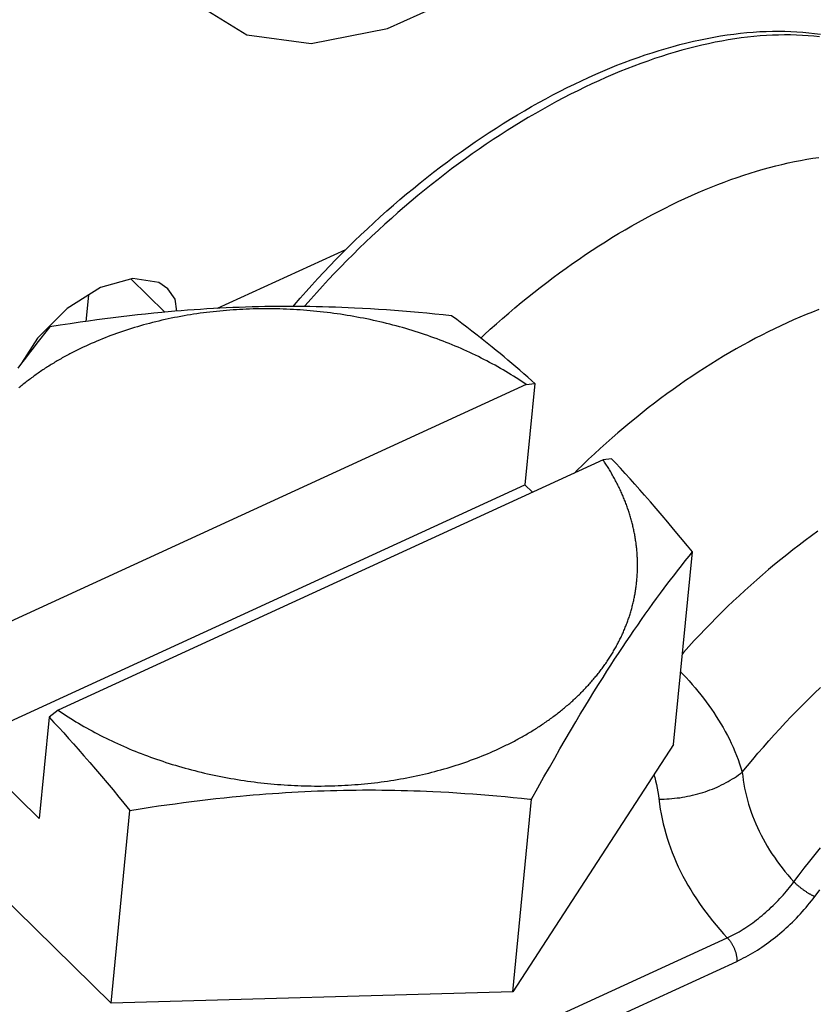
# Model space of a CAD drawing. Extents: x 0 to 594, y 0 to 420.
# Tile 81 of 136: x 510.93 to 513.14, y 108.27 to 111.01. Entities that reach past the tile are written whole.
import ezdxf

# ---------------------------------------------------------------- set-up
doc = ezdxf.new("R2010")
doc.units = 0
doc.header["$LTSCALE"] = 32.67
doc.layers.get('0').update_dxf_attribs({"linetype": 'CONTINUOUS'})

msp = doc.modelspace()

# ---------------------------------------------------------------- linework, layer by layer
at = {"color": 9, "linetype": 'CONTINUOUS'}
for p, q in [((511.479, 110.2063), (511.8365, 110.3704)), ((511.2372, 110.288), (511.3316, 110.1955)), ((512.3708, 108.2109), (512.899, 108.4535)), ((512.3969, 108.1456), (512.9252, 108.3881))]:
    msp.add_line(p, q, dxfattribs=at)
at = {"color": 7, "linetype": 'CONTINUOUS'}
for p, q in [((511.1191, 110.2432), (511.1119, 110.1699)), ((511.539, 110.209), (511.5211, 110.2083)), ((511.557, 110.2097), (511.539, 110.209)), ((511.575, 110.2102), (511.557, 110.2097)), ((511.5929, 110.2106), (511.575, 110.2102)), ((511.6108, 110.211), (511.5929, 110.2106)), ((511.6288, 110.2113), (511.6108, 110.211)), ((511.6467, 110.2115), (511.6288, 110.2113)), ((511.6646, 110.2116), (511.6467, 110.2115)), ((511.6824, 110.2116), (511.6646, 110.2116)), ((511.7003, 110.2115), (511.6824, 110.2116)), ((511.7181, 110.2113), (511.7003, 110.2115)), ((511.736, 110.2111), (511.7181, 110.2113)), ((511.7538, 110.2108), (511.736, 110.2111)), ((511.7715, 110.2104), (511.7538, 110.2108)), ((511.7893, 110.2099), (511.7715, 110.2104)), ((511.8071, 110.2093), (511.7893, 110.2099)), ((511.8248, 110.2086), (511.8071, 110.2093)), ((511.8426, 110.2079), (511.8248, 110.2086)), ((511.2107, 110.1827), (511.188, 110.1799)), ((511.2334, 110.1854), (511.2107, 110.1827)), ((511.2559, 110.1879), (511.2334, 110.1854)), ((511.2785, 110.1903), (511.2559, 110.1879)), ((511.301, 110.1926), (511.2785, 110.1903)), ((511.3234, 110.1948), (511.301, 110.1926)), ((511.3414, 110.1964), (511.3234, 110.1948)), ((511.3594, 110.198), (511.3414, 110.1964)), ((511.3677, 110.1821), (511.3589, 110.1804)), ((511.3773, 110.1995), (511.3594, 110.198)), ((511.3766, 110.1837), (511.3677, 110.1821)), ((511.3855, 110.1853), (511.3766, 110.1837)), ((511.3953, 110.2009), (511.3773, 110.1995)), ((511.3944, 110.1869), (511.3855, 110.1853)), ((511.4033, 110.1883), (511.3944, 110.1869)), ((511.4133, 110.2022), (511.3953, 110.2009)), ((511.4123, 110.1897), (511.4033, 110.1883)), ((511.4213, 110.1911), (511.4123, 110.1897)), ((511.4312, 110.2034), (511.4133, 110.2022)), ((511.4304, 110.1924), (511.4213, 110.1911)), ((511.4394, 110.1936), (511.4304, 110.1924)), ((511.4492, 110.2046), (511.4312, 110.2034)), ((511.4485, 110.1948), (511.4394, 110.1936)), ((511.4576, 110.1959), (511.4485, 110.1948)), ((511.4672, 110.2056), (511.4492, 110.2046)), ((511.4667, 110.1969), (511.4576, 110.1959)), ((511.4759, 110.1979), (511.4667, 110.1969)), ((511.4851, 110.2066), (511.4672, 110.2056)), ((511.4851, 110.1988), (511.4759, 110.1979)), ((511.5031, 110.2075), (511.4851, 110.2066)), ((511.4942, 110.1996), (511.4851, 110.1988)), ((511.5035, 110.2004), (511.4942, 110.1996)), ((511.5211, 110.2083), (511.5031, 110.2075)), ((511.5127, 110.2012), (511.5035, 110.2004)), ((511.5219, 110.2018), (511.5127, 110.2012)), ((511.5312, 110.2024), (511.5219, 110.2018)), ((511.5404, 110.203), (511.5312, 110.2024)), ((511.5497, 110.2034), (511.5404, 110.203)), ((511.559, 110.2038), (511.5497, 110.2034)), ((511.5683, 110.2042), (511.559, 110.2038)), ((511.5777, 110.2045), (511.5683, 110.2042)), ((511.587, 110.2047), (511.5777, 110.2045)), ((511.5963, 110.2048), (511.587, 110.2047)), ((511.6057, 110.2049), (511.5963, 110.2048)), ((511.615, 110.205), (511.6057, 110.2049)), ((511.6244, 110.2049), (511.615, 110.205)), ((511.6338, 110.2048), (511.6244, 110.2049)), ((511.6431, 110.2047), (511.6338, 110.2048)), ((511.6525, 110.2045), (511.6431, 110.2047)), ((511.6619, 110.2042), (511.6525, 110.2045)), ((511.6713, 110.2038), (511.6619, 110.2042)), ((511.6807, 110.2034), (511.6713, 110.2038)), ((511.6901, 110.2029), (511.6807, 110.2034)), ((511.6994, 110.2024), (511.6901, 110.2029)), ((511.7088, 110.2018), (511.6994, 110.2024)), ((511.7182, 110.2011), (511.7088, 110.2018)), ((511.7276, 110.2004), (511.7182, 110.2011)), ((511.737, 110.1996), (511.7276, 110.2004)), ((511.7463, 110.1988), (511.737, 110.1996)), ((511.7557, 110.1979), (511.7463, 110.1988)), ((511.7651, 110.1969), (511.7557, 110.1979)), ((511.7744, 110.1958), (511.7651, 110.1969)), ((511.7838, 110.1947), (511.7744, 110.1958)), ((511.7931, 110.1936), (511.7838, 110.1947)), ((511.8024, 110.1923), (511.7931, 110.1936)), ((511.8117, 110.1911), (511.8024, 110.1923)), ((511.821, 110.1897), (511.8117, 110.1911)), ((511.8303, 110.1883), (511.821, 110.1897)), ((511.8396, 110.1868), (511.8303, 110.1883)), ((511.8489, 110.1853), (511.8396, 110.1868)), ((511.8603, 110.2071), (511.8426, 110.2079)), ((511.8581, 110.1837), (511.8489, 110.1853)), ((511.8673, 110.182), (511.8581, 110.1837)), ((511.8825, 110.2059), (511.8603, 110.2071)), ((511.8765, 110.1803), (511.8673, 110.182)), ((511.9047, 110.2047), (511.8825, 110.2059)), ((511.9269, 110.2033), (511.9047, 110.2047)), ((511.9491, 110.2018), (511.9269, 110.2033)), ((511.9714, 110.2002), (511.9491, 110.2018)), ((511.9938, 110.1985), (511.9714, 110.2002)), ((512.0163, 110.1967), (511.9938, 110.1985)), ((512.0388, 110.1947), (512.0163, 110.1967)), ((512.0615, 110.1927), (512.0388, 110.1947)), ((512.0844, 110.1905), (512.0615, 110.1927)), ((512.1074, 110.1882), (512.0844, 110.1905)), ((512.1306, 110.1857), (512.1074, 110.1882)), ((512.145, 110.175), (512.1306, 110.1857)), ((511.0115, 110.1548), (511.0079, 110.1503)), ((511.0401, 110.1593), (511.0115, 110.1548)), ((511.0683, 110.1636), (511.0401, 110.1593)), ((511.0963, 110.1676), (511.0683, 110.1636)), ((511.1194, 110.1709), (511.0963, 110.1676)), ((511.1424, 110.174), (511.1194, 110.1709)), ((511.1653, 110.1771), (511.1424, 110.174)), ((511.188, 110.1799), (511.1653, 110.1771)), ((511.2554, 110.155), (511.2471, 110.1525)), ((511.2639, 110.1575), (511.2554, 110.155)), ((511.2723, 110.1599), (511.2639, 110.1575)), ((511.2808, 110.1622), (511.2723, 110.1599)), ((511.2893, 110.1644), (511.2808, 110.1622)), ((511.2979, 110.1666), (511.2893, 110.1644)), ((511.3065, 110.1688), (511.2979, 110.1666)), ((511.3151, 110.1709), (511.3065, 110.1688)), ((511.3238, 110.1729), (511.3151, 110.1709)), ((511.3325, 110.1748), (511.3238, 110.1729)), ((511.3413, 110.1767), (511.3325, 110.1748)), ((511.35, 110.1786), (511.3413, 110.1767)), ((511.3589, 110.1804), (511.35, 110.1786)), ((511.8857, 110.1785), (511.8765, 110.1803)), ((511.8949, 110.1767), (511.8857, 110.1785)), ((511.9041, 110.1748), (511.8949, 110.1767)), ((511.9132, 110.1728), (511.9041, 110.1748)), ((511.9223, 110.1708), (511.9132, 110.1728)), ((511.9314, 110.1687), (511.9223, 110.1708)), ((511.9405, 110.1666), (511.9314, 110.1687)), ((511.9495, 110.1644), (511.9405, 110.1666)), ((511.9585, 110.1621), (511.9495, 110.1644)), ((511.9675, 110.1598), (511.9585, 110.1621)), ((511.9765, 110.1574), (511.9675, 110.1598)), ((511.9854, 110.155), (511.9765, 110.1574)), ((511.9943, 110.1525), (511.9854, 110.155)), ((512.1593, 110.1642), (512.145, 110.175)), ((512.1735, 110.1534), (512.1593, 110.1642)), ((510.997, 110.1366), (510.9862, 110.1229)), ((511.0079, 110.1503), (510.997, 110.1366)), ((511.1737, 110.1275), (511.1658, 110.1244)), ((511.1817, 110.1305), (511.1737, 110.1275)), ((511.1897, 110.1335), (511.1817, 110.1305)), ((511.1978, 110.1364), (511.1897, 110.1335)), ((511.2059, 110.1392), (511.1978, 110.1364)), ((511.214, 110.142), (511.2059, 110.1392)), ((511.2222, 110.1447), (511.214, 110.142)), ((511.2305, 110.1474), (511.2222, 110.1447)), ((511.2388, 110.15), (511.2305, 110.1474)), ((511.2471, 110.1525), (511.2388, 110.15)), ((512.0032, 110.1499), (511.9943, 110.1525)), ((512.012, 110.1473), (512.0032, 110.1499)), ((512.0209, 110.1446), (512.012, 110.1473)), ((512.0297, 110.1419), (512.0209, 110.1446)), ((512.0384, 110.1391), (512.0297, 110.1419)), ((512.0471, 110.1363), (512.0384, 110.1391)), ((512.0558, 110.1334), (512.0471, 110.1363)), ((512.0645, 110.1304), (512.0558, 110.1334)), ((512.0731, 110.1274), (512.0645, 110.1304)), ((512.0817, 110.1244), (512.0731, 110.1274)), ((512.1877, 110.1425), (512.1735, 110.1534)), ((512.2017, 110.1316), (512.1877, 110.1425)), ((512.2157, 110.1206), (512.2017, 110.1316)), ((510.9755, 110.1092), (510.9648, 110.0955)), ((510.9862, 110.1229), (510.9755, 110.1092)), ((511.1118, 110.1014), (511.1043, 110.0979)), ((511.1194, 110.1049), (511.1118, 110.1014)), ((511.127, 110.1083), (511.1194, 110.1049)), ((511.1347, 110.1116), (511.127, 110.1083)), ((511.1424, 110.1149), (511.1347, 110.1116)), ((511.1501, 110.1181), (511.1424, 110.1149)), ((511.158, 110.1213), (511.1501, 110.1181)), ((511.1658, 110.1244), (511.158, 110.1213)), ((512.0902, 110.1212), (512.0817, 110.1244)), ((512.0987, 110.1181), (512.0902, 110.1212)), ((512.1072, 110.1148), (512.0987, 110.1181)), ((512.1156, 110.1115), (512.1072, 110.1148)), ((512.124, 110.1082), (512.1156, 110.1115)), ((512.1323, 110.1048), (512.124, 110.1082)), ((512.1406, 110.1013), (512.1323, 110.1048)), ((512.1489, 110.0978), (512.1406, 110.1013)), ((512.2297, 110.1095), (512.2157, 110.1206)), ((512.2436, 110.0983), (512.2297, 110.1095)), ((510.9542, 110.0816), (510.9436, 110.0677)), ((510.9648, 110.0955), (510.9542, 110.0816)), ((511.1043, 110.0979), (511.0969, 110.0944)), ((512.1571, 110.0943), (512.1489, 110.0978)), ((512.1652, 110.0907), (512.1571, 110.0943)), ((512.1734, 110.087), (512.1652, 110.0907)), ((512.1814, 110.0833), (512.1734, 110.087)), ((512.1895, 110.0795), (512.1814, 110.0833)), ((512.1974, 110.0757), (512.1895, 110.0795)), ((512.2054, 110.0719), (512.1974, 110.0757)), ((512.2132, 110.0679), (512.2054, 110.0719)), ((512.2547, 110.0893), (512.2436, 110.0983)), ((512.2658, 110.0802), (512.2547, 110.0893)), ((512.2769, 110.0711), (512.2658, 110.0802)), ((510.9331, 110.0537), (510.9225, 110.0396)), ((510.9436, 110.0677), (510.9331, 110.0537)), ((512.2211, 110.064), (512.2132, 110.0679)), ((512.2289, 110.06), (512.2211, 110.064)), ((512.2366, 110.0559), (512.2289, 110.06)), ((512.2443, 110.0518), (512.2366, 110.0559)), ((512.2519, 110.0476), (512.2443, 110.0518)), ((512.2595, 110.0434), (512.2519, 110.0476)), ((512.2879, 110.0619), (512.2769, 110.0711)), ((512.299, 110.0526), (512.2879, 110.0619)), ((512.3101, 110.0432), (512.299, 110.0526)), ((512.267, 110.0391), (512.2595, 110.0434)), ((512.2744, 110.0348), (512.267, 110.0391)), ((512.2818, 110.0305), (512.2744, 110.0348)), ((512.2892, 110.0261), (512.2818, 110.0305)), ((512.2965, 110.0216), (512.2892, 110.0261)), ((512.3037, 110.0171), (512.2965, 110.0216)), ((512.3109, 110.0126), (512.3037, 110.0171)), ((512.3211, 110.0337), (512.3101, 110.0432)), ((512.3322, 110.0241), (512.3211, 110.0337)), ((512.3433, 110.0144), (512.3322, 110.0241)), ((512.339, 109.994), (510.8207, 109.2969)), ((512.318, 110.008), (512.3109, 110.0126)), ((512.325, 110.0034), (512.318, 110.008)), ((512.332, 109.9987), (512.325, 110.0034)), ((512.339, 109.994), (512.332, 109.9987)), ((512.3626, 109.9973), (512.3351, 109.7152)), ((512.339, 109.994), (512.3626, 109.9973)), ((512.3543, 110.0047), (512.3433, 110.0144)), ((512.3626, 109.9973), (512.3543, 110.0047)), ((512.5529, 109.7843), (511.0346, 109.0873)), ((512.5766, 109.7876), (512.5529, 109.7843)), ((512.5874, 109.7759), (512.5766, 109.7876)), ((512.601, 109.7612), (512.5874, 109.7759)), ((512.6146, 109.7464), (512.601, 109.7612)), ((512.6281, 109.7315), (512.6146, 109.7464)), ((510.768, 108.9957), (512.3351, 109.7152)), ((512.3351, 109.7152), (512.3566, 109.6942)), ((512.6416, 109.7164), (512.6281, 109.7315)), ((512.6551, 109.7012), (512.6416, 109.7164)), ((512.6686, 109.6859), (512.6551, 109.7012)), ((512.6847, 109.6674), (512.6686, 109.6859)), ((512.7009, 109.6487), (512.6847, 109.6674)), ((512.7171, 109.6298), (512.7009, 109.6487)), ((512.7333, 109.6106), (512.7171, 109.6298)), ((512.7495, 109.5912), (512.7333, 109.6106)), ((512.7686, 109.5683), (512.7495, 109.5912)), ((512.7878, 109.545), (512.7686, 109.5683)), ((512.7492, 108.9916), (512.8016, 109.528)), ((512.8016, 109.528), (512.7878, 109.545)), ((512.7925, 109.5166), (512.8016, 109.528)), ((512.7709, 109.4893), (512.7817, 109.503)), ((512.7817, 109.503), (512.7925, 109.5166)), ((512.7496, 109.4618), (512.7602, 109.4756)), ((512.7602, 109.4756), (512.7709, 109.4893)), ((512.7337, 109.4409), (512.7443, 109.4549)), ((512.7443, 109.4549), (512.7496, 109.4618)), ((512.7127, 109.4128), (512.7232, 109.4269)), ((512.7232, 109.4269), (512.7337, 109.4409)), ((512.6916, 109.384), (512.7021, 109.3985)), ((512.7021, 109.3985), (512.7127, 109.4128)), ((512.6705, 109.3546), (512.6811, 109.3694)), ((512.6811, 109.3694), (512.6916, 109.384)), ((512.6493, 109.3245), (512.6599, 109.3396)), ((512.6599, 109.3396), (512.6705, 109.3546)), ((512.628, 109.2935), (512.6387, 109.3091)), ((512.6387, 109.3091), (512.6493, 109.3245)), ((512.6066, 109.2618), (512.6173, 109.2777)), ((512.6173, 109.2777), (512.628, 109.2935)), ((512.5959, 109.2456), (512.6066, 109.2618)), ((512.5743, 109.2126), (512.5851, 109.2292)), ((512.5851, 109.2292), (512.5959, 109.2456)), ((512.5527, 109.1788), (512.5635, 109.1958)), ((512.5635, 109.1958), (512.5743, 109.2126)), ((512.5401, 109.1587), (512.5527, 109.1788)), ((512.5274, 109.1384), (512.5401, 109.1587)), ((512.5021, 109.0971), (512.5148, 109.1179)), ((512.5148, 109.1179), (512.5274, 109.1384)), ((511.0346, 109.0873), (511.0094, 109.0681)), ((511.0346, 109.0873), (511.0416, 109.0825)), ((512.4894, 109.0761), (512.5021, 109.0971)), ((511.0094, 109.0681), (510.9819, 108.7861)), ((511.0094, 109.0681), (511.0231, 109.0535)), ((511.0416, 109.0825), (511.0486, 109.0779)), ((511.0486, 109.0779), (511.0556, 109.0732)), ((511.0556, 109.0732), (511.0627, 109.0687)), ((511.0627, 109.0687), (511.0699, 109.0641)), ((511.0699, 109.0641), (511.0771, 109.0596)), ((511.0771, 109.0596), (511.0844, 109.0552)), ((512.4767, 109.0548), (512.4894, 109.0761)), ((511.0231, 109.0535), (511.0366, 109.0388)), ((511.0366, 109.0388), (511.0502, 109.0239)), ((511.0844, 109.0552), (511.0918, 109.0508)), ((511.0918, 109.0508), (511.0992, 109.0464)), ((511.0992, 109.0464), (511.1066, 109.0421)), ((511.1066, 109.0421), (511.1142, 109.0378)), ((511.1142, 109.0378), (511.1217, 109.0336)), ((511.1217, 109.0336), (511.1294, 109.0295)), ((512.4475, 109.0053), (512.4621, 109.0302)), ((512.4621, 109.0302), (512.4767, 109.0548)), ((511.0502, 109.0239), (511.0637, 109.009)), ((511.0637, 109.009), (511.0772, 108.9939)), ((511.1294, 109.0295), (511.137, 109.0254)), ((511.137, 109.0254), (511.1448, 109.0213)), ((511.1448, 109.0213), (511.1525, 109.0173)), ((511.1525, 109.0173), (511.1604, 109.0133)), ((511.1604, 109.0133), (511.1683, 109.0094)), ((511.1683, 109.0094), (511.1762, 109.0055)), ((511.1762, 109.0055), (511.1842, 109.0017)), ((512.4328, 108.9799), (512.4475, 109.0053)), ((510.768, 108.9957), (510.9819, 108.7861)), ((511.0772, 108.9939), (511.0907, 108.9787)), ((511.0907, 108.9787), (511.1068, 108.9603)), ((511.1842, 109.0017), (511.1922, 108.9979)), ((511.1922, 108.9979), (511.2003, 108.9942)), ((511.2003, 108.9942), (511.2084, 108.9906)), ((511.2084, 108.9906), (511.2166, 108.987)), ((511.2166, 108.987), (511.2248, 108.9834)), ((511.2248, 108.9834), (511.233, 108.9799)), ((511.233, 108.9799), (511.2413, 108.9764)), ((511.2413, 108.9764), (511.2497, 108.973)), ((512.2466, 108.973), (512.2542, 108.9764)), ((512.2542, 108.9764), (512.2618, 108.9798)), ((512.2618, 108.9798), (512.2693, 108.9833)), ((512.2693, 108.9833), (512.2767, 108.9869)), ((512.7492, 108.9916), (512.3012, 108.303)), ((512.4181, 108.9542), (512.4328, 108.9799)), ((511.1068, 108.9603), (511.123, 108.9417)), ((511.2497, 108.973), (511.258, 108.9697)), ((511.258, 108.9697), (511.2665, 108.9664)), ((511.2665, 108.9664), (511.2749, 108.9632)), ((511.2749, 108.9632), (511.2834, 108.96)), ((511.2834, 108.96), (511.292, 108.9569)), ((511.292, 108.9569), (511.3005, 108.9538)), ((511.3005, 108.9538), (511.3092, 108.9508)), ((511.3092, 108.9508), (511.3178, 108.9479)), ((511.3178, 108.9479), (511.3265, 108.945)), ((512.1759, 108.9449), (512.1839, 108.9478)), ((512.1839, 108.9478), (512.1919, 108.9507)), ((512.1919, 108.9507), (512.1999, 108.9537)), ((512.1999, 108.9537), (512.2078, 108.9568)), ((512.2078, 108.9568), (512.2157, 108.9599)), ((512.2157, 108.9599), (512.2235, 108.9631)), ((512.2235, 108.9631), (512.2313, 108.9663)), ((512.2313, 108.9663), (512.239, 108.9696)), ((512.239, 108.9696), (512.2466, 108.973)), ((512.4032, 108.9281), (512.4181, 108.9542)), ((511.1821, 108.2721), (510.5111, 108.9298)), ((511.123, 108.9417), (511.1392, 108.9229)), ((511.1392, 108.9229), (511.1554, 108.9039)), ((511.3265, 108.945), (511.3352, 108.9421)), ((511.3352, 108.9421), (511.344, 108.9393)), ((511.344, 108.9393), (511.3528, 108.9366)), ((511.3528, 108.9366), (511.3616, 108.9339)), ((511.3616, 108.9339), (511.3704, 108.9313)), ((511.3704, 108.9313), (511.3793, 108.9288)), ((511.3793, 108.9288), (511.3882, 108.9263)), ((511.3882, 108.9263), (511.3971, 108.9238)), ((511.3971, 108.9238), (511.4061, 108.9215)), ((511.4061, 108.9215), (511.4151, 108.9191)), ((512.0928, 108.9191), (512.1013, 108.9214)), ((512.1013, 108.9214), (512.1098, 108.9238)), ((512.1098, 108.9238), (512.1182, 108.9262)), ((512.1182, 108.9262), (512.1265, 108.9287)), ((512.1265, 108.9287), (512.1349, 108.9312)), ((512.1349, 108.9312), (512.1432, 108.9339)), ((512.1432, 108.9339), (512.1514, 108.9365)), ((512.1514, 108.9365), (512.1596, 108.9393)), ((512.1596, 108.9393), (512.1677, 108.942)), ((512.1677, 108.942), (512.1759, 108.9449)), ((512.3882, 108.9014), (512.4032, 108.9281)), ((511.1554, 108.9039), (511.1716, 108.8847)), ((511.4151, 108.9191), (511.4241, 108.9169)), ((511.4241, 108.9169), (511.4332, 108.9147)), ((511.4332, 108.9147), (511.4422, 108.9125)), ((511.4422, 108.9125), (511.4513, 108.9104)), ((511.4513, 108.9104), (511.4604, 108.9084)), ((511.4604, 108.9084), (511.4696, 108.9065)), ((511.4696, 108.9065), (511.4787, 108.9046)), ((511.4787, 108.9046), (511.4879, 108.9027)), ((511.4879, 108.9027), (511.4971, 108.9009)), ((511.4971, 108.9009), (511.5063, 108.8992)), ((511.5063, 108.8992), (511.5155, 108.8976)), ((511.5155, 108.8976), (511.5248, 108.896)), ((511.5248, 108.896), (511.534, 108.8944)), ((511.534, 108.8944), (511.5433, 108.893)), ((511.5433, 108.893), (511.5526, 108.8915)), ((511.9613, 108.8915), (511.9703, 108.8929)), ((511.9703, 108.8929), (511.9792, 108.8944)), ((511.9792, 108.8944), (511.9882, 108.8959)), ((511.9882, 108.8959), (511.9971, 108.8975)), ((511.9971, 108.8975), (512.0059, 108.8992)), ((512.0059, 108.8992), (512.0148, 108.9009)), ((512.0148, 108.9009), (512.0236, 108.9027)), ((512.0236, 108.9027), (512.0324, 108.9045)), ((512.0324, 108.9045), (512.0411, 108.9064)), ((512.0411, 108.9064), (512.0498, 108.9084)), ((512.0498, 108.9084), (512.0585, 108.9104)), ((512.0585, 108.9104), (512.0671, 108.9125)), ((512.0671, 108.9125), (512.0757, 108.9146)), ((512.0757, 108.9146), (512.0843, 108.9168)), ((512.0843, 108.9168), (512.0928, 108.9191)), ((512.371, 108.8708), (512.3882, 108.9014)), ((511.1716, 108.8847), (511.1879, 108.8652)), ((511.5526, 108.8915), (511.5619, 108.8902)), ((511.5619, 108.8902), (511.5712, 108.8889)), ((511.5712, 108.8889), (511.5805, 108.8877)), ((511.5805, 108.8877), (511.5899, 108.8865)), ((511.5899, 108.8865), (511.5992, 108.8854)), ((511.5992, 108.8854), (511.6086, 108.8844)), ((511.6086, 108.8844), (511.6179, 108.8834)), ((511.6179, 108.8834), (511.6273, 108.8825)), ((511.6273, 108.8825), (511.6367, 108.8816)), ((511.6367, 108.8816), (511.646, 108.8808)), ((511.646, 108.8808), (511.6554, 108.8801)), ((511.6554, 108.8801), (511.6648, 108.8794)), ((511.6648, 108.8794), (511.6742, 108.8788)), ((511.6742, 108.8788), (511.6836, 108.8783)), ((511.6836, 108.8783), (511.693, 108.8778)), ((511.693, 108.8778), (511.7023, 108.8774)), ((511.7023, 108.8774), (511.7117, 108.8771)), ((511.7117, 108.8771), (511.7211, 108.8768)), ((511.7211, 108.8768), (511.7305, 108.8766)), ((511.7305, 108.8766), (511.7399, 108.8764)), ((511.7399, 108.8764), (511.7492, 108.8763)), ((511.7492, 108.8763), (511.7586, 108.8763)), ((511.7586, 108.8763), (511.7679, 108.8763)), ((511.7679, 108.8763), (511.7773, 108.8764)), ((511.7773, 108.8764), (511.7866, 108.8766)), ((511.7866, 108.8766), (511.796, 108.8768)), ((511.796, 108.8768), (511.8053, 108.8771)), ((511.8053, 108.8771), (511.8146, 108.8774)), ((511.8146, 108.8774), (511.8239, 108.8778)), ((511.8239, 108.8778), (511.8332, 108.8783)), ((511.8332, 108.8783), (511.8424, 108.8788)), ((511.8424, 108.8788), (511.8517, 108.8794)), ((511.8517, 108.8794), (511.8609, 108.8801)), ((511.8609, 108.8801), (511.8702, 108.8808)), ((511.8652, 108.8651), (511.8831, 108.8653)), ((511.8702, 108.8808), (511.8794, 108.8816)), ((511.8794, 108.8816), (511.8886, 108.8825)), ((511.8831, 108.8653), (511.901, 108.8653)), ((511.8886, 108.8825), (511.8977, 108.8834)), ((511.8977, 108.8834), (511.9069, 108.8843)), ((511.901, 108.8653), (511.9188, 108.8652)), ((511.9069, 108.8843), (511.916, 108.8854)), ((511.916, 108.8854), (511.9251, 108.8865)), ((511.9188, 108.8652), (511.9367, 108.8651)), ((511.9251, 108.8865), (511.9342, 108.8876)), ((511.9342, 108.8876), (511.9432, 108.8889)), ((511.9432, 108.8889), (511.9523, 108.8902)), ((511.9523, 108.8902), (511.9613, 108.8915)), ((512.3536, 108.8394), (512.371, 108.8708)), ((511.1879, 108.8652), (511.2042, 108.8455)), ((511.2042, 108.8455), (511.2097, 108.8388)), ((511.2097, 108.8388), (511.2262, 108.8187)), ((511.4292, 108.8359), (511.4519, 108.8386)), ((511.4519, 108.8386), (511.4744, 108.8411)), ((511.4744, 108.8411), (511.497, 108.8436)), ((511.497, 108.8436), (511.5195, 108.8459)), ((511.5195, 108.8459), (511.542, 108.8481)), ((511.542, 108.8481), (511.5599, 108.8497)), ((511.5599, 108.8497), (511.5779, 108.8513)), ((511.5779, 108.8513), (511.5959, 108.8528)), ((511.5959, 108.8528), (511.6138, 108.8542)), ((511.6138, 108.8542), (511.6318, 108.8556)), ((511.6318, 108.8556), (511.6498, 108.8568)), ((511.6498, 108.8568), (511.6677, 108.858)), ((511.6677, 108.858), (511.6857, 108.8591)), ((511.6857, 108.8591), (511.7037, 108.8601)), ((511.7037, 108.8601), (511.7216, 108.861)), ((511.7216, 108.861), (511.7396, 108.8618)), ((511.7396, 108.8618), (511.7576, 108.8626)), ((511.7576, 108.8626), (511.7755, 108.8632)), ((511.7755, 108.8632), (511.7935, 108.8638)), ((511.7935, 108.8638), (511.8114, 108.8642)), ((511.8114, 108.8642), (511.8294, 108.8646)), ((511.8294, 108.8646), (511.8473, 108.8649)), ((511.8473, 108.8649), (511.8652, 108.8651)), ((511.9367, 108.8651), (511.9545, 108.8649)), ((511.9545, 108.8649), (511.9723, 108.8646)), ((511.9723, 108.8646), (511.9901, 108.8642)), ((511.9901, 108.8642), (512.0079, 108.8637)), ((512.0079, 108.8637), (512.0256, 108.8631)), ((512.0256, 108.8631), (512.0434, 108.8625)), ((512.0434, 108.8625), (512.0611, 108.8618)), ((512.0611, 108.8618), (512.0789, 108.861)), ((512.0789, 108.861), (512.101, 108.8599)), ((512.101, 108.8599), (512.1232, 108.8587)), ((512.1232, 108.8587), (512.1454, 108.8573)), ((512.1454, 108.8573), (512.1677, 108.8558)), ((512.1677, 108.8558), (512.19, 108.8543)), ((512.19, 108.8543), (512.2123, 108.8526)), ((512.2123, 108.8526), (512.2348, 108.8508)), ((512.2348, 108.8508), (512.2573, 108.8488)), ((512.2573, 108.8488), (512.28, 108.8468)), ((512.28, 108.8468), (512.3028, 108.8446)), ((512.3012, 108.303), (512.3536, 108.8394)), ((512.3028, 108.8446), (512.3258, 108.8423)), ((511.2262, 108.8187), (511.2345, 108.8085)), ((511.2345, 108.8085), (511.2631, 108.813)), ((511.2631, 108.813), (511.2913, 108.8173)), ((511.2913, 108.8173), (511.3146, 108.8207)), ((511.3146, 108.8207), (511.3378, 108.824)), ((511.3378, 108.824), (511.3608, 108.8271)), ((511.3608, 108.8271), (511.3837, 108.8302)), ((511.3837, 108.8302), (511.4065, 108.8331)), ((511.4065, 108.8331), (511.4292, 108.8359)), ((511.1821, 108.2721), (511.2345, 108.8085)), ((512.3012, 108.303), (511.1821, 108.2721))]:
    msp.add_line(p, q, dxfattribs=at)
for points in [[(511.4395, 111.0418), (511.5606, 110.9674), (511.7399, 110.9436), (511.9526, 110.9851), (512.1799, 111.0886), (512.4043, 111.2462), (512.6071, 111.4448), (512.7728, 111.6695), (512.8877, 111.9028), (512.9407, 112.1237)], [(511.6895, 110.2116), (511.6934, 110.2162), (511.7094, 110.2347), (511.7255, 110.253), (511.7418, 110.2712), (511.7583, 110.2892), (511.775, 110.3071), (511.7918, 110.3249), (511.8088, 110.3425), (511.826, 110.36), (511.8433, 110.3773), (511.8608, 110.3944), (511.8784, 110.4114), (511.8962, 110.4281), (511.9141, 110.4447), (511.9322, 110.4612), (511.9504, 110.4774), (511.9687, 110.4935), (511.9871, 110.5093), (512.0056, 110.525), (512.0243, 110.5404), (512.043, 110.5556), (512.0619, 110.5707), (512.0809, 110.5855), (512.0999, 110.6001), (512.119, 110.6144), (512.1383, 110.6286), (512.1576, 110.6425), (512.1769, 110.6561), (512.1964, 110.6696), (512.2159, 110.6828), (512.2354, 110.6957), (512.255, 110.7084), (512.2747, 110.7209), (512.2944, 110.733), (512.3141, 110.745), (512.3339, 110.7566), (512.3537, 110.768), (512.3735, 110.7791), (512.3934, 110.79), (512.4132, 110.8006), (512.4331, 110.8109), (512.453, 110.8209), (512.4728, 110.8306), (512.4927, 110.8401), (512.5125, 110.8492), (512.5323, 110.8581), (512.5521, 110.8666), (512.5719, 110.8749), (512.5916, 110.8829), (512.6113, 110.8905), (512.631, 110.8979), (512.6506, 110.9049), (512.6702, 110.9117), (512.6897, 110.9181), (512.7091, 110.9242), (512.7285, 110.93), (512.7477, 110.9355), (512.767, 110.9406), (512.7861, 110.9454), (512.8051, 110.9499), (512.824, 110.9541), (512.8429, 110.9579), (512.8616, 110.9614), (512.8802, 110.9646), (512.8987, 110.9675), (512.9171, 110.97), (512.9353, 110.9722), (512.9534, 110.974), (512.9714, 110.9755), (512.9892, 110.9767), (513.0069, 110.9775), (513.0244, 110.978), (513.0418, 110.9781), (513.0589, 110.978), (513.0759, 110.9774), (513.0927, 110.9766), (513.1094, 110.9754), (513.1258, 110.9738), (513.142, 110.9719), (513.1581, 110.9697)], [(511.3406, 110.2606), (511.3157, 110.2782), (511.2431, 110.2896), (511.1529, 110.2643), (511.0595, 110.2059), (510.977, 110.1236), (510.9327, 110.0532)], [(511.3654, 110.1985), (511.3608, 110.2319), (511.3406, 110.2606)], [(511.0969, 110.0944), (511.0932, 110.0926), (511.0895, 110.0908), (511.0858, 110.089), (511.0822, 110.0871), (511.0785, 110.0853), (511.0749, 110.0834), (511.0713, 110.0815), (511.0677, 110.0796), (511.0641, 110.0777), (511.0605, 110.0758), (511.057, 110.0739), (511.0534, 110.072), (511.0499, 110.07), (511.0464, 110.0681), (511.0429, 110.0661), (511.0394, 110.0641), (511.036, 110.0621), (511.0325, 110.0601), (511.0291, 110.058), (511.0257, 110.056), (511.0223, 110.054), (511.0189, 110.0519), (511.0155, 110.0498), (511.0122, 110.0477), (511.0088, 110.0456), (511.0055, 110.0435), (511.0022, 110.0414), (510.9989, 110.0393), (510.9956, 110.0371), (510.9924, 110.0349), (510.9891, 110.0328), (510.9859, 110.0306), (510.9827, 110.0284), (510.9795, 110.0262), (510.9763, 110.024), (510.9732, 110.0217), (510.9701, 110.0195), (510.9669, 110.0173), (510.9638, 110.015), (510.9607, 110.0127), (510.9577, 110.0104), (510.9546, 110.0081), (510.9516, 110.0058), (510.9486, 110.0035), (510.9456, 110.0012), (510.9426, 109.9988), (510.9396, 109.9965), (510.9367, 109.9941), (510.9337, 109.9917), (510.9308, 109.9894), (510.9279, 109.987), (510.9251, 109.9846)], [(512.6471, 109.5309), (512.6468, 109.5341), (512.6465, 109.5374), (512.6461, 109.5406), (512.6458, 109.5438), (512.6454, 109.5471), (512.645, 109.5503), (512.6446, 109.5536), (512.6441, 109.5568), (512.6436, 109.56), (512.6431, 109.5633), (512.6426, 109.5665), (512.6421, 109.5698), (512.6415, 109.573), (512.6409, 109.5762), (512.6403, 109.5795), (512.6397, 109.5827), (512.639, 109.5859), (512.6383, 109.5892), (512.6376, 109.5924), (512.6369, 109.5956), (512.6361, 109.5989), (512.6354, 109.6021), (512.6346, 109.6053), (512.6338, 109.6085), (512.6329, 109.6118), (512.6321, 109.615), (512.6312, 109.6182), (512.6303, 109.6214), (512.6294, 109.6246), (512.6284, 109.6278), (512.6274, 109.6311), (512.6264, 109.6343), (512.6254, 109.6375), (512.6244, 109.6407), (512.6233, 109.6439), (512.6222, 109.6471), (512.6211, 109.6503), (512.62, 109.6535), (512.6188, 109.6567), (512.6177, 109.6599), (512.6165, 109.663), (512.6152, 109.6662), (512.614, 109.6694), (512.6127, 109.6726), (512.6115, 109.6758), (512.6102, 109.6789), (512.6088, 109.6821), (512.6075, 109.6853), (512.6061, 109.6884), (512.6047, 109.6916), (512.6033, 109.6947), (512.6019, 109.6979), (512.6004, 109.701), (512.5989, 109.7042), (512.5974, 109.7073), (512.5959, 109.7105), (512.5943, 109.7136), (512.5928, 109.7167), (512.5912, 109.7198), (512.5896, 109.723), (512.5879, 109.7261), (512.5863, 109.7292), (512.5846, 109.7323), (512.5829, 109.7354), (512.5812, 109.7385), (512.5795, 109.7416), (512.5777, 109.7447), (512.5759, 109.7477), (512.5741, 109.7508), (512.5723, 109.7539), (512.5704, 109.757), (512.5686, 109.76), (512.5667, 109.7631), (512.5648, 109.7661), (512.5628, 109.7692), (512.5609, 109.7722), (512.5589, 109.7753), (512.5569, 109.7783), (512.5549, 109.7813), (512.5529, 109.7843)], [(512.2767, 108.9869), (512.2804, 108.9887), (512.2841, 108.9905), (512.2878, 108.9923), (512.2914, 108.9941), (512.2951, 108.996), (512.2987, 108.9978), (512.3023, 108.9997), (512.3059, 109.0016), (512.3095, 109.0035), (512.3131, 109.0054), (512.3166, 109.0073), (512.3202, 109.0093), (512.3237, 109.0112), (512.3272, 109.0132), (512.3307, 109.0152), (512.3342, 109.0172), (512.3376, 109.0192), (512.3411, 109.0212), (512.3445, 109.0232), (512.3479, 109.0252), (512.3513, 109.0273), (512.3547, 109.0294), (512.3581, 109.0314), (512.3615, 109.0335), (512.3648, 109.0356), (512.3681, 109.0377), (512.3714, 109.0399), (512.3747, 109.042), (512.378, 109.0441), (512.3812, 109.0463), (512.3845, 109.0485), (512.3877, 109.0507), (512.3909, 109.0528), (512.3941, 109.0551), (512.3973, 109.0573), (512.4004, 109.0595), (512.4036, 109.0617), (512.4067, 109.064), (512.4098, 109.0663), (512.4129, 109.0685), (512.416, 109.0708), (512.419, 109.0731), (512.422, 109.0754), (512.4251, 109.0777), (512.4281, 109.0801), (512.431, 109.0824), (512.434, 109.0848), (512.437, 109.0871), (512.4399, 109.0895), (512.4428, 109.0919), (512.4457, 109.0943), (512.4486, 109.0967), (512.4514, 109.0991), (512.4543, 109.1015), (512.4571, 109.104), (512.4599, 109.1064), (512.4627, 109.1089), (512.4654, 109.1113), (512.4682, 109.1138), (512.4709, 109.1163), (512.4736, 109.1188), (512.4763, 109.1213), (512.479, 109.1238), (512.4816, 109.1264), (512.4843, 109.1289), (512.4869, 109.1315), (512.4895, 109.134), (512.4921, 109.1366), (512.4946, 109.1392), (512.4972, 109.1417), (512.4997, 109.1443), (512.5022, 109.1469), (512.5047, 109.1496), (512.5071, 109.1522), (512.5096, 109.1548), (512.512, 109.1575), (512.5144, 109.1601), (512.5168, 109.1628), (512.5191, 109.1654), (512.5215, 109.1681), (512.5238, 109.1708), (512.5261, 109.1735), (512.5284, 109.1762), (512.5307, 109.1789), (512.5329, 109.1817), (512.5351, 109.1844), (512.5373, 109.1871), (512.5395, 109.1899), (512.5417, 109.1926), (512.5438, 109.1954), (512.5459, 109.1982), (512.548, 109.201), (512.5501, 109.2037), (512.5522, 109.2065), (512.5542, 109.2093), (512.5562, 109.2122), (512.5582, 109.215), (512.5602, 109.2178), (512.5622, 109.2206), (512.5641, 109.2235), (512.566, 109.2263), (512.5679, 109.2292), (512.5698, 109.2321), (512.5716, 109.2349), (512.5735, 109.2378), (512.5753, 109.2407), (512.5771, 109.2436), (512.5788, 109.2465), (512.5806, 109.2494), (512.5823, 109.2523), (512.584, 109.2553), (512.5857, 109.2582), (512.5874, 109.2611), (512.589, 109.2641), (512.5906, 109.267), (512.5922, 109.27), (512.5938, 109.2729), (512.5953, 109.2759), (512.5969, 109.2789), (512.5984, 109.2819), (512.5999, 109.2849), (512.6013, 109.2878), (512.6028, 109.2908), (512.6042, 109.2939), (512.6056, 109.2969), (512.607, 109.2999), (512.6084, 109.3029), (512.6097, 109.3059), (512.611, 109.309), (512.6123, 109.312), (512.6136, 109.3151), (512.6148, 109.3181), (512.616, 109.3212), (512.6172, 109.3242), (512.6184, 109.3273), (512.6196, 109.3304), (512.6207, 109.3334), (512.6218, 109.3365), (512.6229, 109.3396), (512.624, 109.3427), (512.6251, 109.3458), (512.6261, 109.3489), (512.6271, 109.352), (512.6281, 109.3551), (512.629, 109.3582), (512.63, 109.3613), (512.6309, 109.3645), (512.6318, 109.3676), (512.6326, 109.3707), (512.6335, 109.3739), (512.6343, 109.377), (512.6351, 109.3801), (512.6359, 109.3833), (512.6366, 109.3864), (512.6374, 109.3896), (512.6381, 109.3928), (512.6388, 109.3959), (512.6394, 109.3991), (512.6401, 109.4022), (512.6407, 109.4054), (512.6413, 109.4086), (512.6419, 109.4118), (512.6424, 109.415), (512.643, 109.4181), (512.6435, 109.4213), (512.6439, 109.4245), (512.6444, 109.4277), (512.6448, 109.4309), (512.6453, 109.4341), (512.6457, 109.4373), (512.646, 109.4405), (512.6464, 109.4437), (512.6467, 109.4469), (512.647, 109.4501), (512.6473, 109.4533), (512.6475, 109.4566), (512.6478, 109.4598), (512.648, 109.463), (512.6482, 109.4662), (512.6483, 109.4694), (512.6485, 109.4726), (512.6486, 109.4759), (512.6487, 109.4791), (512.6488, 109.4823), (512.6488, 109.4856), (512.6488, 109.4888), (512.6488, 109.492), (512.6488, 109.4953), (512.6488, 109.4985), (512.6487, 109.5017), (512.6486, 109.505), (512.6485, 109.5082), (512.6484, 109.5114), (512.6482, 109.5147), (512.648, 109.5179), (512.6478, 109.5211), (512.6476, 109.5244), (512.6474, 109.5276), (512.6471, 109.5309)], [(512.3258, 108.8423), (512.3489, 108.8399), (512.3536, 108.8394)]]:
    msp.add_lwpolyline(points, dxfattribs=at)
at = {"color": 9, "linetype": 'CONTINUOUS'}
for points in [[(513.1559, 110.9623), (513.1401, 110.964), (513.1242, 110.9653), (513.1081, 110.9664), (513.0918, 110.9671), (513.0753, 110.9675), (513.0586, 110.9676), (513.0418, 110.9673), (513.0248, 110.9667), (513.0077, 110.9658), (512.9904, 110.9646), (512.9729, 110.9631), (512.9553, 110.9612), (512.9376, 110.959), (512.9197, 110.9565), (512.9017, 110.9536), (512.8835, 110.9505), (512.8653, 110.947), (512.8469, 110.9432), (512.8284, 110.9391), (512.8098, 110.9347), (512.7911, 110.9299), (512.7723, 110.9249), (512.7534, 110.9195), (512.7345, 110.9138), (512.7154, 110.9078), (512.6963, 110.9015), (512.6771, 110.8949), (512.6578, 110.888), (512.6385, 110.8807), (512.6191, 110.8732), (512.5996, 110.8654), (512.5801, 110.8573), (512.5606, 110.8488), (512.541, 110.8401), (512.5214, 110.8311), (512.5018, 110.8219), (512.4822, 110.8123), (512.4625, 110.8024), (512.4428, 110.7923), (512.4232, 110.7819), (512.4035, 110.7712), (512.3838, 110.7602), (512.3642, 110.749), (512.3445, 110.7375), (512.3249, 110.7257), (512.3053, 110.7137), (512.2857, 110.7014), (512.2662, 110.6889), (512.2467, 110.6761), (512.2273, 110.6631), (512.2079, 110.6498), (512.1886, 110.6363), (512.1693, 110.6226), (512.1501, 110.6086), (512.131, 110.5944), (512.112, 110.5799), (512.093, 110.5653), (512.0741, 110.5504), (512.0554, 110.5353), (512.0367, 110.52), (512.0181, 110.5045), (511.9997, 110.4888), (511.9813, 110.4729), (511.9631, 110.4568), (511.945, 110.4406), (511.927, 110.4241), (511.9091, 110.4074), (511.8914, 110.3906), (511.8738, 110.3736), (511.8564, 110.3565), (511.8391, 110.3392), (511.822, 110.3217), (511.8051, 110.3041), (511.7883, 110.2863), (511.7716, 110.2684), (511.7552, 110.2503), (511.7389, 110.2321), (511.7228, 110.2138), (511.7207, 110.2113)], [(512.2119, 110.1236), (512.2216, 110.1326), (512.2385, 110.148), (512.2556, 110.1632), (512.2728, 110.1783), (512.29, 110.1932), (512.3074, 110.2079), (512.3249, 110.2224), (512.3425, 110.2367), (512.3602, 110.2508), (512.3779, 110.2647), (512.3958, 110.2784), (512.4137, 110.2919), (512.4317, 110.3052), (512.4497, 110.3182), (512.4679, 110.331), (512.486, 110.3436), (512.5043, 110.356), (512.5226, 110.3682), (512.5409, 110.3801), (512.5592, 110.3918), (512.5776, 110.4032), (512.5961, 110.4144), (512.6145, 110.4253), (512.633, 110.436), (512.6515, 110.4465), (512.6699, 110.4566), (512.6884, 110.4666), (512.7069, 110.4762), (512.7254, 110.4856), (512.7439, 110.4948), (512.7623, 110.5036), (512.7807, 110.5122), (512.7991, 110.5205), (512.8175, 110.5286), (512.8358, 110.5363), (512.8541, 110.5438), (512.8724, 110.551), (512.8906, 110.5579), (512.9087, 110.5646), (512.9268, 110.5709), (512.9448, 110.577), (512.9627, 110.5827), (512.9806, 110.5882), (512.9984, 110.5934), (513.0161, 110.5983), (513.0337, 110.6029), (513.0512, 110.6071), (513.0686, 110.6111), (513.0859, 110.6148), (513.1031, 110.6182), (513.1202, 110.6213), (513.1372, 110.6241), (513.154, 110.6265)], [(513.1541, 110.2026), (513.1366, 110.1959), (513.119, 110.1889), (513.1014, 110.1816), (513.0837, 110.174), (513.0661, 110.1661), (513.0484, 110.158), (513.0306, 110.1496), (513.0129, 110.1409), (512.9951, 110.132), (512.9773, 110.1228), (512.9595, 110.1133), (512.9418, 110.1036), (512.924, 110.0936), (512.9062, 110.0834), (512.8885, 110.0729), (512.8708, 110.0622), (512.8531, 110.0512), (512.8354, 110.04), (512.8178, 110.0285), (512.8002, 110.0169), (512.7827, 110.0049), (512.7652, 109.9928), (512.7478, 109.9804), (512.7304, 109.9679), (512.7131, 109.9551), (512.6959, 109.942), (512.6787, 109.9288), (512.6617, 109.9154), (512.6447, 109.9018), (512.6278, 109.8879), (512.6111, 109.8739), (512.5944, 109.8597), (512.5778, 109.8453), (512.5614, 109.8308), (512.545, 109.816), (512.5288, 109.8011), (512.5127, 109.786), (512.4967, 109.7707), (512.4809, 109.7553), (512.4733, 109.7478)], [(513.1507, 109.5855), (513.1334, 109.5729), (513.1161, 109.5601), (513.0989, 109.5471), (513.0817, 109.5339), (513.0647, 109.5204), (513.0477, 109.5068), (513.0308, 109.493), (513.014, 109.479), (512.9974, 109.4647), (512.9808, 109.4504), (512.9643, 109.4358), (512.948, 109.421), (512.9318, 109.4061), (512.9157, 109.391), (512.8997, 109.3758), (512.8839, 109.3604), (512.8682, 109.3448), (512.8527, 109.3291), (512.8373, 109.3132), (512.822, 109.2972), (512.8069, 109.2811), (512.792, 109.2648), (512.7773, 109.2484), (512.7739, 109.2446)], [(512.769, 109.1942), (512.7755, 109.1875), (512.7842, 109.1781), (512.7927, 109.1687), (512.8011, 109.1592), (512.8092, 109.1497), (512.8172, 109.14), (512.8251, 109.1303), (512.8327, 109.1205), (512.8402, 109.1107), (512.8475, 109.1007), (512.8546, 109.0907), (512.8615, 109.0805), (512.8682, 109.0702), (512.8748, 109.0599), (512.8812, 109.0494), (512.8874, 109.0388), (512.8933, 109.0281), (512.8991, 109.0173), (512.9047, 109.0064), (512.91, 108.9953), (512.9151, 108.9841), (512.92, 108.9727), (512.9247, 108.9613), (512.9291, 108.9498), (512.9332, 108.9382), (512.937, 108.9265), (512.9405, 108.9148)], [(512.9405, 108.9148), (512.955, 108.9324), (512.9696, 108.95), (512.9844, 108.9674), (512.9994, 108.9847), (513.0145, 109.0019), (513.0298, 109.0189), (513.0453, 109.0359), (513.061, 109.0527), (513.0768, 109.0694), (513.0928, 109.0859), (513.1089, 109.1023), (513.1252, 109.1185), (513.1416, 109.1346), (513.1581, 109.1505)], [(512.6945, 108.9076), (512.6966, 108.9004), (512.6992, 108.8905), (512.7015, 108.8806), (512.7035, 108.8705), (512.7054, 108.8602), (512.7069, 108.8499)], [(512.7083, 108.8396), (512.7155, 108.8396), (512.7228, 108.8398), (512.7301, 108.8402), (512.7374, 108.8407), (512.7447, 108.8413), (512.752, 108.842), (512.7593, 108.8429), (512.7665, 108.8438), (512.7738, 108.845), (512.781, 108.8462), (512.7882, 108.8476), (512.7953, 108.849), (512.8024, 108.8507), (512.8095, 108.8524), (512.8165, 108.8543), (512.8234, 108.8562), (512.8303, 108.8583), (512.8372, 108.8605), (512.844, 108.8629), (512.8507, 108.8653), (512.8573, 108.8679), (512.8639, 108.8706), (512.8703, 108.8734), (512.8767, 108.8763), (512.8831, 108.8793), (512.8893, 108.8824), (512.8954, 108.8856), (512.9014, 108.8889), (512.9073, 108.8923), (512.9132, 108.8958), (512.9189, 108.8994), (512.9245, 108.9032), (512.9299, 108.907), (512.9353, 108.9108), (512.9405, 108.9148)], [(512.9405, 108.9148), (512.9418, 108.9035), (512.9433, 108.8923), (512.9451, 108.8811), (512.9471, 108.8699), (512.9495, 108.8588), (512.9521, 108.8477), (512.955, 108.8366), (512.9581, 108.8256), (512.9616, 108.8147), (512.9653, 108.8038), (512.9692, 108.7929), (512.9735, 108.7821), (512.978, 108.7714), (512.9827, 108.7607), (512.9878, 108.7501), (512.993, 108.7396), (512.9986, 108.7291), (513.0044, 108.7187), (513.0104, 108.7084), (513.0167, 108.6981), (513.0233, 108.6879), (513.03, 108.6778), (513.0371, 108.6678), (513.0444, 108.6579), (513.0519, 108.648), (513.0596, 108.6383), (513.0676, 108.6286), (513.0759, 108.619), (513.0844, 108.6096)], [(512.7069, 108.8499), (512.71, 108.8258), (512.712, 108.8122), (512.7144, 108.7985), (512.7172, 108.7849), (512.7202, 108.7713), (512.7236, 108.7578), (512.7274, 108.7443), (512.7314, 108.7309), (512.7358, 108.7175), (512.7405, 108.7042), (512.7455, 108.6909), (512.7508, 108.6777), (512.7565, 108.6645), (512.7624, 108.6514), (512.7687, 108.6384), (512.7753, 108.6255), (512.7822, 108.6126), (512.7894, 108.5998), (512.7969, 108.5871), (512.8047, 108.5745), (512.8128, 108.5619), (512.8213, 108.5495), (512.83, 108.5371), (512.839, 108.5249), (512.8483, 108.5127), (512.8578, 108.5006), (512.8677, 108.4887), (512.8779, 108.4768), (512.8883, 108.4651), (512.899, 108.4535)], [(513.0844, 108.6096), (513.0988, 108.6287), (513.1135, 108.6478), (513.1284, 108.6668), (513.1435, 108.6857), (513.1588, 108.7045)], [(512.899, 108.4535), (512.9045, 108.4561), (512.9099, 108.4588), (512.9154, 108.4616), (512.9208, 108.4645), (512.9263, 108.4676), (512.9318, 108.4707), (512.9372, 108.4739), (512.9427, 108.4773), (512.9481, 108.4807), (512.9535, 108.4843), (512.9589, 108.4879), (512.9643, 108.4917), (512.9696, 108.4955), (512.975, 108.4994), (512.9803, 108.5034), (512.9856, 108.5075), (512.9908, 108.5117), (512.996, 108.516), (513.0011, 108.5203), (513.0063, 108.5247), (513.0113, 108.5292), (513.0164, 108.5338), (513.0213, 108.5385), (513.0263, 108.5432), (513.0311, 108.548), (513.0359, 108.5528), (513.0407, 108.5577), (513.0454, 108.5627), (513.05, 108.5677), (513.0546, 108.5728), (513.059, 108.5779), (513.0635, 108.5831), (513.0678, 108.5883), (513.0721, 108.5935), (513.0762, 108.5988), (513.0803, 108.6042), (513.0844, 108.6096)], [(513.0844, 108.6096), (513.0855, 108.6085), (513.0866, 108.6073), (513.0878, 108.6062), (513.0891, 108.605), (513.0903, 108.6039), (513.0916, 108.6027), (513.093, 108.6015), (513.0943, 108.6004), (513.0957, 108.5992), (513.0971, 108.598), (513.0986, 108.5968), (513.1, 108.5956), (513.1015, 108.5944), (513.103, 108.5932), (513.1045, 108.5921), (513.106, 108.5909), (513.1076, 108.5898), (513.1091, 108.5886), (513.1107, 108.5875), (513.1122, 108.5864), (513.1138, 108.5853), (513.1153, 108.5842), (513.1169, 108.5832), (513.1184, 108.5821), (513.1199, 108.5811), (513.1215, 108.5801), (513.123, 108.5792), (513.1245, 108.5783), (513.126, 108.5773), (513.1274, 108.5765), (513.1289, 108.5756), (513.1303, 108.5748), (513.1317, 108.5741), (513.133, 108.5733), (513.1344, 108.5726), (513.1357, 108.5719), (513.1369, 108.5713), (513.1382, 108.5707), (513.1394, 108.5702), (513.1405, 108.5697), (513.1416, 108.5692), (513.1427, 108.5688)], [(512.9252, 108.3881), (512.9316, 108.3911), (512.938, 108.3942), (512.9444, 108.3975), (512.9508, 108.4009), (512.9572, 108.4044), (512.9636, 108.408), (512.97, 108.4117), (512.9764, 108.4156), (512.9827, 108.4196), (512.9891, 108.4237), (512.9954, 108.4279), (513.0017, 108.4322), (513.008, 108.4367), (513.0143, 108.4412), (513.0205, 108.4458), (513.0267, 108.4506), (513.0328, 108.4554), (513.0389, 108.4603), (513.045, 108.4654), (513.051, 108.4705), (513.057, 108.4757), (513.0629, 108.481), (513.0687, 108.4864), (513.0745, 108.4918), (513.0802, 108.4974), (513.0858, 108.503), (513.0914, 108.5087), (513.0969, 108.5144), (513.1024, 108.5203), (513.1077, 108.5261), (513.113, 108.5321), (513.1182, 108.5381), (513.1233, 108.5441), (513.1283, 108.5502), (513.1332, 108.5564), (513.138, 108.5626), (513.1567, 108.5873)], [(512.899, 108.4535), (512.9002, 108.4523), (512.9013, 108.4511), (512.9024, 108.4499), (512.9035, 108.4486), (512.9046, 108.4473), (512.9057, 108.4459), (512.9068, 108.4445), (512.9078, 108.443), (512.9089, 108.4415), (512.9099, 108.44), (512.9109, 108.4384), (512.9118, 108.4368), (512.9128, 108.4352), (512.9137, 108.4335), (512.9146, 108.4318), (512.9155, 108.4301), (512.9163, 108.4284), (512.9171, 108.4267), (512.9179, 108.4249), (512.9186, 108.4232), (512.9193, 108.4214), (512.92, 108.4196), (512.9207, 108.4178), (512.9213, 108.416), (512.9218, 108.4143), (512.9223, 108.4125), (512.9228, 108.4107), (512.9233, 108.409), (512.9237, 108.4072), (512.924, 108.4055), (512.9244, 108.4038), (512.9246, 108.4021), (512.9249, 108.4004), (512.9251, 108.3988), (512.9252, 108.3971), (512.9253, 108.3955), (512.9254, 108.394), (512.9254, 108.3925), (512.9254, 108.391), (512.9253, 108.3895), (512.9252, 108.3881)]]:
    msp.add_lwpolyline(points, dxfattribs=at)

doc.saveas('drawing.dxf')
